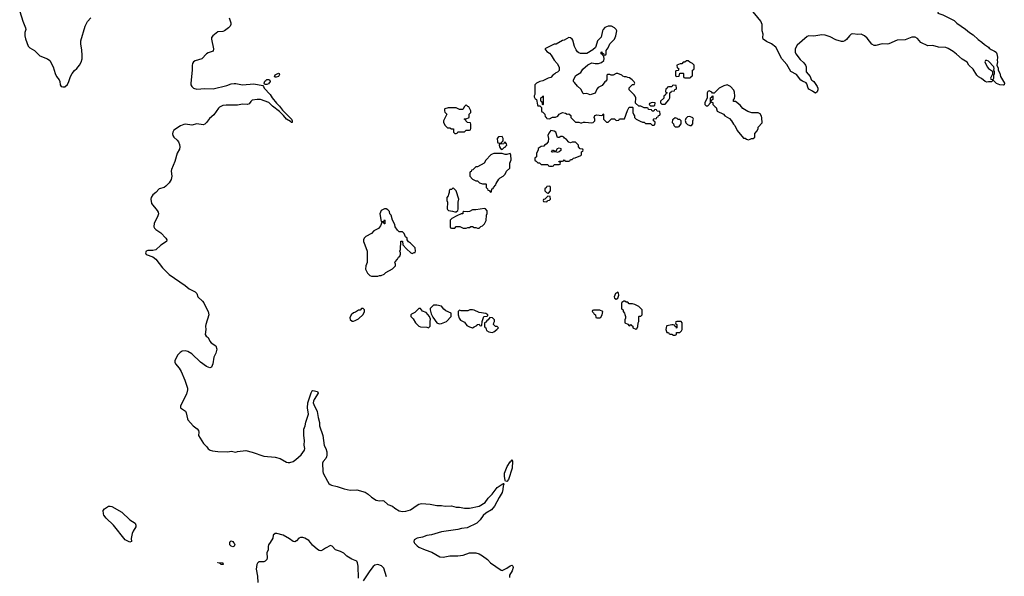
# Model space of a CAD drawing. Header units: inches. Extents: x 2386215 to 2556187, y 580866 to 760840.
# Tile 65 of 203: x 2438520 to 2450585, y 659584 to 666409. Entities that reach past the tile are written whole.
import ezdxf

# ---------------------------------------------------------------- set-up
doc = ezdxf.new("R2010")
doc.units = ezdxf.units.IN
doc.header["$MEASUREMENT"] = 0
for name, color, linetype in [('C4636', 7, 'Continuous'), ('C4645', 7, 'Continuous'), ('C4646', 7, 'Continuous'), ('C4656', 7, 'Continuous')]:
    doc.layers.add(name, color=color, linetype=linetype)

msp = doc.modelspace()

# ---------------------------------------------------------------- linework, layer by layer
at = {"layer": 'C4636', "color": 5, "elevation": 60}
msp.add_lwpolyline([(2438520, 666510), (2438558, 666390), (2438593, 666310), (2438595, 666290), (2438585, 666250), (2438582, 666210), (2438590, 666175), (2438625, 666085), (2438643, 666063), (2438700, 666030), (2438766, 665966), (2438862, 665930), (2438888, 665910), (2438930, 665830), (2438953, 665750), (2438970, 665711), (2439003, 665670), (2439011, 665650), (2439016, 665610), (2439030, 665591), (2439050, 665585), (2439073, 665587), (2439106, 665614), (2439124, 665650), (2439142, 665710), (2439162, 665750), (2439190, 665785), (2439222, 665810), (2439255, 665850), (2439273, 665887), (2439284, 665930), (2439284, 665970), (2439280, 666040), (2439269, 666110), (2439269, 666150), (2439324, 666330), (2439353, 666387), (2439390, 666431)], dxfattribs=at)
at = {"layer": 'C4636', "color": 5, "elevation": 40}
msp.add_lwpolyline([(2439870, 660003), (2439812, 660032), (2439669, 660210), (2439578, 660298), (2439553, 660333), (2439546, 660350), (2439543, 660390), (2439559, 660410), (2439610, 660442), (2439630, 660445), (2439650, 660440), (2439770, 660370), (2439870, 660276), (2439934, 660234), (2439943, 660210), (2439943, 660190), (2439910, 660139), (2439900, 660110), (2439888, 660048), (2439890, 660009)], close=True, dxfattribs=at)
at = {"layer": 'C4645', "color": 5}
for points, elevation in [([(2441139, 660000), (2441147, 659990), (2441155, 659970), (2441150, 659955), (2441130, 659946), (2441110, 659954), (2441094, 659970), (2441093, 659990), (2441097, 660000)], 40), ([(2441588, 660000), (2441568, 659970), (2441563, 659950), (2441564, 659910), (2441550, 659870), (2441554, 659810), (2441547, 659790), (2441530, 659771), (2441510, 659763), (2441450, 659761), (2441434, 659746), (2441427, 659730), (2441417, 659670), (2441433, 659587), (2441440, 659510)], 60), ([(2442670, 659563), (2442667, 659710), (2442660, 659750), (2442650, 659769), (2442590, 659793), (2442530, 659831), (2442490, 659866), (2442453, 659890), (2442390, 659910), (2442350, 659954), (2442330, 659960), (2442269, 659931), (2442230, 659903), (2442210, 659897), (2442190, 659901), (2442170, 659912), (2442107, 659967), (2442082, 660000)], 60), ([(2443354, 660000), (2443359, 659990), (2443390, 659957), (2443410, 659943), (2443487, 659907), (2443570, 659882), (2443670, 659821), (2443710, 659818), (2443790, 659833), (2443890, 659834), (2443955, 659845), (2444031, 659871), (2444110, 659873), (2444150, 659861), (2444190, 659836), (2444251, 659791), (2444291, 659750), (2444420, 659660), (2444430, 659657), (2444450, 659662), (2444490, 659684), (2444530, 659713), (2444550, 659719), (2444561, 659710), (2444566, 659690), (2444553, 659650), (2444523, 659597), (2444521, 659570)], 60), ([(2443016, 659576), (2442984, 659684), (2442952, 659712), (2442910, 659727), (2442870, 659722), (2442850, 659705), (2442810, 659653), (2442730, 659527)], 60)]:
    msp.add_lwpolyline(points, dxfattribs=dict(at, elevation=elevation))
at = {"layer": 'C4645', "color": 5, "elevation": 40}
msp.add_lwpolyline([(2441010, 659729), (2440986, 659730), (2440982, 659742), (2440946, 659750), (2440950, 659754), (2441010, 659751), (2441014, 659730)], close=True, dxfattribs=at)
at = {"layer": 'C4646', "color": 5}
for points, elevation in [([(2450000, 666958), (2449992, 666948), (2449970, 666873), (2449921, 666818), (2449905, 666790), (2449890, 666773), (2449860, 666760), (2449851, 666749), (2449851, 666731), (2449830, 666657), (2449788, 666570), (2449772, 666490), (2449783, 666483), (2449832, 666470), (2449970, 666398), (2450000, 666369)], 60), ([(2450000, 665985), (2449960, 666020), (2449897, 666057), (2449870, 666066), (2449778, 666070), (2449710, 666091), (2449649, 666090), (2449561, 666130), (2449519, 666179), (2449493, 666193), (2449450, 666193), (2449370, 666163), (2449270, 666156), (2449170, 666113), (2449150, 666110), (2449090, 666114), (2449010, 666093), (2448990, 666094), (2448960, 666110), (2448903, 666183), (2448870, 666210), (2448830, 666230), (2448790, 666228), (2448730, 666234), (2448710, 666230), (2448688, 666212), (2448650, 666166), (2448630, 666151), (2448610, 666141), (2448590, 666140), (2448522, 666162), (2448450, 666198), (2448390, 666217), (2448350, 666221), (2448250, 666207), (2448190, 666210), (2448170, 666201), (2448045, 666095), (2448024, 666050), (2448024, 666010), (2448030, 665990), (2448082, 665922), (2448130, 665879), (2448150, 665850), (2448157, 665830), (2448158, 665770), (2448205, 665710), (2448217, 665677), (2448226, 665666), (2448250, 665651), (2448291, 665590), (2448298, 665570), (2448298, 665550), (2448290, 665526), (2448270, 665508), (2448250, 665518), (2448234, 665534), (2448190, 665555), (2448181, 665570), (2448164, 665624), (2448155, 665635), (2448110, 665655), (2448090, 665669), (2448037, 665737), (2447970, 665773), (2447918, 665858), (2447860, 665930), (2447785, 666070), (2447732, 666112), (2447670, 666141), (2447630, 666169), (2447626, 666190), (2447630, 666230), (2447617, 666270), (2447616, 666350), (2447600, 666390), (2447470, 666548)], 60), ([(2441085, 666430), (2441108, 666370), (2441107, 666350), (2441099, 666330), (2441079, 666310), (2441028, 666272), (2441010, 666264), (2440950, 666258), (2440885, 666210), (2440872, 666190), (2440870, 666170), (2440895, 666050), (2440890, 666021), (2440830, 666001), (2440811, 665990), (2440750, 665930), (2440670, 665906), (2440650, 665890), (2440638, 665870), (2440633, 665847), (2440632, 665788), (2440616, 665630), (2440619, 665610), (2440630, 665590), (2440651, 665571), (2440690, 665557), (2440790, 665565), (2440890, 665562), (2441059, 665601), (2441110, 665622), (2441150, 665628), (2441170, 665628), (2441230, 665612), (2441250, 665610), (2441390, 665624), (2441500, 665600), (2441509, 665589), (2441514, 665570), (2441589, 665490), (2441612, 665452), (2441666, 665386), (2441704, 665350), (2441741, 665301), (2441850, 665190), (2441858, 665170), (2441858, 665150), (2441850, 665147), (2441839, 665159), (2441790, 665190), (2441754, 665234), (2441703, 665283), (2441616, 665350), (2441572, 665392), (2441470, 665431), (2441430, 665432), (2441370, 665421), (2441353, 665407), (2441330, 665378), (2441310, 665367), (2441250, 665374), (2441190, 665361), (2441050, 665360), (2441010, 665355), (2440970, 665335), (2440956, 665324), (2440898, 665242), (2440844, 665196), (2440810, 665147), (2440790, 665127), (2440770, 665121), (2440690, 665132), (2440630, 665116), (2440550, 665126), (2440530, 665123), (2440490, 665107), (2440410, 665055), (2440395, 665030), (2440393, 665010), (2440398, 664990), (2440410, 664969), (2440450, 664930), (2440465, 664910), (2440478, 664878), (2440483, 664850), (2440478, 664822), (2440450, 664770), (2440423, 664670), (2440380, 664570), (2440377, 664550), (2440383, 664490), (2440377, 664450), (2440353, 664407), (2440310, 664367), (2440289, 664351), (2440230, 664335), (2440188, 664290), (2440150, 664260), (2440131, 664230), (2440129, 664210), (2440136, 664156), (2440205, 664070), (2440216, 664050), (2440221, 664030), (2440207, 663990), (2440167, 663913), (2440165, 663870), (2440173, 663853), (2440190, 663835), (2440250, 663796), (2440310, 663730), (2440323, 663710), (2440321, 663690), (2440250, 663646), (2440190, 663587), (2440150, 663580), (2440090, 663578), (2440071, 663570), (2440062, 663550), (2440071, 663530), (2440150, 663503), (2440190, 663474), (2440268, 663368), (2440350, 663285), (2440549, 663149), (2440596, 663110), (2440670, 663070), (2440689, 663050), (2440704, 663010), (2440759, 662959), (2440776, 662936), (2440795, 662890), (2440830, 662830), (2440836, 662790), (2440800, 662670), (2440797, 662650), (2440800, 662610), (2440793, 662550), (2440804, 662530), (2440830, 662510), (2440849, 662469), (2440865, 662445), (2440922, 662410), (2440936, 662370), (2440922, 662318), (2440899, 662270), (2440887, 662190), (2440871, 662149), (2440850, 662142), (2440810, 662155), (2440735, 662210), (2440630, 662310), (2440579, 662339), (2440550, 662348), (2440510, 662344), (2440485, 662330), (2440459, 662301), (2440420, 662230), (2440421, 662210), (2440429, 662190), (2440474, 662134), (2440497, 662097), (2440542, 661990), (2440575, 661890), (2440575, 661870), (2440563, 661817), (2440490, 661673), (2440491, 661651), (2440551, 661610), (2440561, 661590), (2440575, 661515), (2440581, 661501), (2440646, 661430), (2440694, 661394), (2440713, 661373), (2440715, 661350), (2440711, 661310), (2440771, 661211), (2440813, 661170), (2440830, 661147), (2440856, 661130), (2440882, 661122), (2440946, 661114), (2441070, 661110), (2441110, 661117), (2441170, 661105), (2441190, 661116), (2441290, 661127), (2441370, 661108), (2441510, 661059), (2441650, 661045), (2441710, 661030), (2441790, 660985), (2441810, 660978), (2441830, 660978), (2441870, 660993), (2441904, 661016), (2441970, 661073), (2442008, 661130), (2442015, 661150), (2442005, 661190), (2442009, 661250), (2442002, 661310), (2442002, 661390), (2442017, 661430), (2442026, 661474), (2442057, 661570), (2442046, 661650), (2442051, 661709), (2442090, 661835), (2442102, 661858), (2442110, 661864), (2442170, 661850), (2442176, 661830), (2442127, 661753), (2442119, 661730), (2442118, 661710), (2442124, 661690), (2442166, 661606), (2442178, 661530), (2442194, 661470), (2442193, 661430), (2442235, 661310), (2442249, 661189), (2442271, 661150), (2442282, 661110), (2442284, 661070), (2442280, 661050), (2442270, 661030), (2442239, 660990), (2442230, 660970), (2442233, 660870), (2442239, 660850), (2442290, 660751), (2442310, 660721), (2442323, 660710), (2442341, 660701), (2442410, 660684), (2442495, 660655), (2442570, 660640), (2442650, 660643), (2442755, 660615), (2442792, 660592), (2442830, 660555), (2442890, 660519), (2442930, 660511), (2442970, 660514), (2442982, 660510), (2443030, 660464), (2443090, 660443), (2443118, 660418), (2443170, 660388), (2443210, 660378), (2443250, 660383), (2443310, 660398), (2443390, 660457), (2443412, 660468), (2443445, 660475), (2443550, 660470), (2443630, 660453), (2443690, 660452), (2443734, 660446), (2443810, 660450), (2443870, 660431), (2443910, 660431), (2443970, 660418), (2444030, 660421), (2444150, 660444), (2444224, 660490), (2444259, 660541), (2444311, 660590), (2444369, 660671), (2444430, 660713), (2444444, 660716), (2444450, 660725), (2444453, 660710), (2444445, 660695), (2444441, 660650), (2444431, 660610), (2444394, 660550), (2444337, 660443), (2444300, 660400), (2444230, 660358), (2444198, 660330), (2444164, 660276), (2444123, 660237), (2444002, 660178), (2443932, 660172), (2443890, 660159), (2443690, 660130), (2443566, 660094), (2443510, 660084), (2443456, 660064), (2443392, 660050), (2443354, 660030), (2443350, 660010), (2443354, 660000)], 60), ([(2442082, 660000), (2442063, 660023), (2442013, 660053), (2441990, 660060), (2441961, 660059), (2441942, 660050), (2441910, 660018), (2441892, 660008), (2441870, 660010), (2441825, 660045), (2441747, 660087), (2441670, 660109), (2441650, 660109), (2441625, 660090), (2441621, 660050), (2441588, 660000)], 60), ([(2441097, 660000), (2441101, 660010), (2441110, 660019), (2441130, 660010), (2441139, 660000)], 40)]:
    msp.add_lwpolyline(points, dxfattribs=dict(at, elevation=elevation))
for points, elevation in [([(2445770, 666329), (2445730, 666329), (2445688, 666312), (2445671, 666289), (2445663, 666270), (2445645, 666195), (2445602, 666150), (2445581, 666079), (2445574, 666066), (2445541, 666039), (2445470, 665995), (2445390, 665995), (2445370, 666003), (2445355, 666015), (2445338, 666038), (2445320, 666080), (2445297, 666157), (2445290, 666169), (2445268, 666188), (2445250, 666189), (2445190, 666159), (2445170, 666155), (2445094, 666110), (2445070, 666108), (2444954, 666050), (2444980, 666020), (2445010, 665998), (2445034, 665974), (2445070, 665911), (2445105, 665870), (2445132, 665828), (2445130, 665786), (2445110, 665766), (2445090, 665758), (2445077, 665743), (2445054, 665730), (2445030, 665698), (2444994, 665690), (2444930, 665658), (2444894, 665650), (2444854, 665630), (2444834, 665610), (2444834, 665490), (2444824, 665476), (2444824, 665464), (2444838, 665438), (2444854, 665430), (2444864, 665364), (2444870, 665354), (2444893, 665353), (2444913, 665333), (2444913, 665293), (2444918, 665278), (2444930, 665274), (2444954, 665250), (2444958, 665218), (2444973, 665213), (2444978, 665198), (2445010, 665194), (2445050, 665212), (2445087, 665213), (2445115, 665225), (2445130, 665252), (2445170, 665271), (2445210, 665262), (2445230, 665252), (2445250, 665254), (2445272, 665232), (2445274, 665210), (2445330, 665154), (2445370, 665154), (2445390, 665142), (2445410, 665142), (2445429, 665151), (2445450, 665152), (2445530, 665142), (2445546, 665150), (2445566, 665170), (2445566, 665190), (2445558, 665210), (2445567, 665233), (2445590, 665242), (2445650, 665234), (2445662, 665238), (2445670, 665254), (2445674, 665250), (2445674, 665190), (2445710, 665154), (2445730, 665154), (2445770, 665194), (2445810, 665192), (2445830, 665174), (2445862, 665178), (2445870, 665194), (2445930, 665194), (2445966, 665294), (2445990, 665334), (2446030, 665334), (2446034, 665330), (2446034, 665270), (2446044, 665244), (2446054, 665230), (2446054, 665210), (2446074, 665190), (2446124, 665164), (2446150, 665154), (2446170, 665154), (2446190, 665134), (2446250, 665134), (2446270, 665114), (2446290, 665114), (2446302, 665118), (2446306, 665150), (2446302, 665162), (2446286, 665170), (2446286, 665190), (2446290, 665194), (2446322, 665198), (2446327, 665213), (2446342, 665218), (2446347, 665233), (2446362, 665238), (2446366, 665250), (2446362, 665282), (2446330, 665286), (2446322, 665302), (2446310, 665306), (2446298, 665302), (2446290, 665286), (2446270, 665286), (2446262, 665302), (2446227, 665307), (2446222, 665322), (2446210, 665326), (2446170, 665326), (2446130, 665348), (2446108, 665348), (2446067, 665387), (2446069, 665450), (2446062, 665470), (2446050, 665488), (2445988, 665550), (2445990, 665574), (2446027, 665613), (2446050, 665614), (2446058, 665630), (2446050, 665646), (2446026, 665670), (2445994, 665694), (2445970, 665698), (2445950, 665708), (2445930, 665708), (2445910, 665718), (2445898, 665730), (2445850, 665749), (2445830, 665749), (2445790, 665728), (2445768, 665728), (2445750, 665738), (2445724, 665736), (2445714, 665730), (2445714, 665670), (2445704, 665656), (2445690, 665648), (2445657, 665603), (2445610, 665578), (2445590, 665558), (2445570, 665508), (2445510, 665488), (2445470, 665502), (2445430, 665498), (2445423, 665503), (2445396, 665556), (2445353, 665593), (2445320, 665640), (2445308, 665650), (2445308, 665670), (2445336, 665724), (2445397, 665763), (2445419, 665801), (2445483, 665857), (2445530, 665878), (2445570, 665872), (2445613, 665873), (2445650, 665885), (2445678, 665910), (2445682, 665930), (2445678, 665958), (2445666, 665970), (2445662, 665982), (2445646, 665990), (2445646, 666010), (2445653, 666013), (2445658, 665998), (2445673, 665993), (2445678, 665978), (2445690, 665974), (2445702, 665978), (2445706, 665990), (2445706, 666030), (2445730, 666062), (2445750, 666114), (2445809, 666171), (2445824, 666210), (2445835, 666270), (2445828, 666290), (2445808, 666310)], 80), ([(2446710, 665906), (2446690, 665906), (2446670, 665886), (2446650, 665886), (2446632, 665868), (2446613, 665867), (2446574, 665850), (2446578, 665818), (2446593, 665813), (2446594, 665790), (2446590, 665786), (2446558, 665782), (2446554, 665770), (2446554, 665730), (2446558, 665718), (2446570, 665714), (2446602, 665718), (2446607, 665753), (2446650, 665754), (2446654, 665750), (2446654, 665710), (2446658, 665698), (2446670, 665694), (2446730, 665694), (2446742, 665698), (2446747, 665713), (2446762, 665718), (2446766, 665730), (2446766, 665790), (2446782, 665798), (2446786, 665810), (2446786, 665850), (2446766, 665870), (2446730, 665886)], 80), ([(2441664, 665704), (2441645, 665705), (2441641, 665710), (2441650, 665733), (2441693, 665753), (2441701, 665750), (2441702, 665742), (2441701, 665730), (2441690, 665710)], 60), ([(2441550, 665613), (2441534, 665614), (2441519, 665619), (2441515, 665630), (2441525, 665655), (2441535, 665665), (2441550, 665674), (2441574, 665674), (2441587, 665667), (2441590, 665650), (2441570, 665624)], 60), ([(2446530, 665606), (2446518, 665602), (2446510, 665586), (2446470, 665586), (2446458, 665582), (2446453, 665567), (2446438, 665562), (2446434, 665530), (2446438, 665518), (2446454, 665510), (2446438, 665502), (2446433, 665487), (2446414, 665470), (2446413, 665447), (2446374, 665410), (2446374, 665390), (2446390, 665374), (2446430, 665374), (2446476, 665424), (2446486, 665450), (2446487, 665513), (2446502, 665518), (2446507, 665533), (2446542, 665538), (2446547, 665553), (2446562, 665558), (2446566, 665570), (2446562, 665602)], 80), ([(2447190, 665608), (2447150, 665598), (2447090, 665568), (2447030, 665506), (2447010, 665506), (2447000, 665520), (2446970, 665538), (2446954, 665530), (2446942, 665510), (2446942, 665450), (2446914, 665390), (2446914, 665370), (2446930, 665354), (2446950, 665354), (2446986, 665390), (2446986, 665450), (2447002, 665458), (2447006, 665470), (2447013, 665473), (2447012, 665428), (2446998, 665422), (2446994, 665410), (2446998, 665398), (2447012, 665392), (2447014, 665370), (2447040, 665340), (2447054, 665330), (2447065, 665285), (2447142, 665250), (2447162, 665230), (2447217, 665197), (2447242, 665170), (2447266, 665126), (2447282, 665110), (2447312, 665050), (2447390, 664954), (2447410, 664954), (2447424, 664944), (2447450, 664934), (2447470, 664942), (2447488, 664952), (2447507, 664953), (2447526, 664970), (2447528, 665012), (2447556, 665044), (2447567, 665073), (2447568, 665092), (2447616, 665144), (2447615, 665205), (2447610, 665226), (2447595, 665255), (2447570, 665268), (2447492, 665268), (2447442, 665282), (2447381, 665321), (2447350, 665359), (2447290, 665406), (2447267, 665407), (2447267, 665427), (2447278, 665442), (2447282, 665470), (2447278, 665518), (2447270, 665546), (2447230, 665588)], 80), ([(2443990, 665366), (2443970, 665346), (2443950, 665308), (2443909, 665309), (2443870, 665328), (2443770, 665328), (2443730, 665315), (2443726, 665310), (2443725, 665290), (2443730, 665274), (2443754, 665250), (2443712, 665170), (2443712, 665150), (2443732, 665112), (2443764, 665084), (2443790, 665082), (2443810, 665072), (2443834, 665070), (2443834, 665030), (2443850, 665014), (2443870, 665014), (2443882, 665018), (2443890, 665034), (2443970, 665034), (2443990, 665054), (2444030, 665054), (2444042, 665058), (2444047, 665073), (2444047, 665127), (2444042, 665142), (2444008, 665148), (2443986, 665170), (2443982, 665182), (2443966, 665190), (2443970, 665194), (2443990, 665194), (2444026, 665210), (2444028, 665252), (2444046, 665270), (2444046, 665290), (2444022, 665342), (2444010, 665346)], 80), ([(2444930, 665366), (2444926, 665370), (2444922, 665402), (2444906, 665410), (2444906, 665450), (2444922, 665458), (2444930, 665474), (2444934, 665470), (2444934, 665370)], 80), ([(2446270, 665395), (2446238, 665382), (2446234, 665370), (2446250, 665354), (2446290, 665354), (2446302, 665358), (2446306, 665390)], 80), ([(2446550, 665206), (2446533, 665187), (2446518, 665182), (2446514, 665150), (2446533, 665133), (2446534, 665110), (2446550, 665094), (2446590, 665094), (2446602, 665098), (2446607, 665113), (2446626, 665130), (2446626, 665170), (2446610, 665186), (2446590, 665186), (2446576, 665196)], 80), ([(2446730, 665222), (2446703, 665217), (2446681, 665199), (2446673, 665173), (2446684, 665144), (2446704, 665124), (2446730, 665112), (2446750, 665112), (2446768, 665130), (2446768, 665168), (2446775, 665190), (2446770, 665206)], 80), ([(2445030, 665048), (2445002, 665018), (2444992, 664990), (2445001, 664950), (2444996, 664910), (2444970, 664882), (2444952, 664870), (2444944, 664856), (2444910, 664853), (2444874, 664830), (2444872, 664810), (2444852, 664770), (2444852, 664728), (2444834, 664710), (2444834, 664690), (2444838, 664678), (2444850, 664674), (2444870, 664654), (2444890, 664654), (2444910, 664634), (2444990, 664634), (2444998, 664618), (2445010, 664614), (2445050, 664614), (2445062, 664618), (2445070, 664634), (2445130, 664634), (2445142, 664638), (2445146, 664650), (2445142, 664662), (2445127, 664667), (2445130, 664674), (2445170, 664674), (2445182, 664678), (2445190, 664692), (2445198, 664678), (2445210, 664674), (2445250, 664674), (2445262, 664678), (2445270, 664694), (2445290, 664694), (2445308, 664712), (2445327, 664713), (2445396, 664744), (2445406, 664750), (2445406, 664790), (2445422, 664798), (2445426, 664810), (2445422, 664822), (2445387, 664827), (2445366, 664850), (2445366, 664870), (2445330, 664906), (2445290, 664906), (2445270, 664898), (2445250, 664908), (2445220, 664940), (2445196, 664956), (2445186, 664970), (2445170, 664978), (2445150, 664978), (2445130, 664966), (2445110, 664966), (2445088, 665030), (2445070, 665042)], 80), ([(2444430, 664978), (2444386, 664974), (2444372, 664950), (2444373, 664913), (2444378, 664898), (2444410, 664894), (2444422, 664898), (2444426, 664910), (2444442, 664918), (2444446, 664930), (2444446, 664950)], 80), ([(2444470, 664906), (2444458, 664902), (2444452, 664888), (2444398, 664882), (2444394, 664870), (2444398, 664850), (2444411, 664831), (2444430, 664818), (2444457, 664843), (2444473, 664850), (2444478, 664862), (2444488, 664870), (2444487, 664887)], 80), ([(2444430, 664768), (2444330, 664766), (2444310, 664758), (2444294, 664750), (2444230, 664686), (2444211, 664649), (2444130, 664606), (2444110, 664606), (2444073, 664567), (2444058, 664562), (2444053, 664547), (2444038, 664542), (2444034, 664530), (2444034, 664490), (2444070, 664452), (2444110, 664432), (2444130, 664432), (2444154, 664410), (2444190, 664394), (2444230, 664394), (2444234, 664390), (2444234, 664350), (2444253, 664333), (2444258, 664318), (2444273, 664313), (2444290, 664294), (2444302, 664298), (2444307, 664333), (2444322, 664338), (2444327, 664353), (2444356, 664384), (2444360, 664400), (2444390, 664454), (2444406, 664470), (2444446, 664490), (2444470, 664514), (2444486, 664550), (2444526, 664590), (2444526, 664650), (2444542, 664690), (2444538, 664750), (2444530, 664766), (2444490, 664755), (2444470, 664755)], 80), ([(2445110, 664782), (2445090, 664788), (2445050, 664784), (2445038, 664790), (2445050, 664811), (2445090, 664794), (2445109, 664830), (2445130, 664836), (2445151, 664830), (2445150, 664806), (2445130, 664788)], 80), ([(2443830, 664346), (2443812, 664328), (2443790, 664326), (2443782, 664310), (2443782, 664290), (2443773, 664267), (2443772, 664248), (2443754, 664230), (2443752, 664190), (2443762, 664170), (2443758, 664090), (2443761, 664081), (2443774, 664070), (2443822, 664062), (2443850, 664051), (2443870, 664051), (2443889, 664070), (2443894, 664086), (2443894, 664170), (2443899, 664210), (2443868, 664310)], 80), ([(2445010, 664366), (2444978, 664362), (2444973, 664347), (2444958, 664342), (2444954, 664330), (2444954, 664310), (2444974, 664290), (2444990, 664282), (2444998, 664282), (2445026, 664310), (2445026, 664350), (2445022, 664362)], 80), ([(2444990, 664246), (2444953, 664207), (2444938, 664202), (2444934, 664190), (2444938, 664178), (2444970, 664174), (2444982, 664178), (2444987, 664193), (2445010, 664194), (2445026, 664210), (2445022, 664242)], 80), ([(2443010, 664088), (2442990, 664088), (2442950, 664068), (2442931, 664030), (2442950, 663934), (2442982, 663938), (2442990, 663954), (2442994, 663950), (2442993, 663907), (2442987, 663907), (2442982, 663922), (2442970, 663926), (2442958, 663922), (2442940, 663880), (2442918, 663850), (2442860, 663820), (2442830, 663789), (2442762, 663750), (2442742, 663730), (2442731, 663710), (2442731, 663690), (2442751, 663650), (2442776, 663570), (2442778, 663430), (2442761, 663390), (2442758, 663350), (2442782, 663302), (2442810, 663272), (2442830, 663262), (2442910, 663262), (2442930, 663272), (2442950, 663272), (2442986, 663290), (2443006, 663310), (2443090, 663352), (2443126, 663390), (2443126, 663410), (2443118, 663430), (2443120, 663440), (2443150, 663474), (2443163, 663497), (2443178, 663510), (2443187, 663533), (2443188, 663550), (2443178, 663570), (2443188, 663590), (2443190, 663694), (2443210, 663694), (2443214, 663650), (2443260, 663600), (2443314, 663550), (2443330, 663542), (2443354, 663554), (2443366, 663554), (2443368, 663570), (2443366, 663610), (2443310, 663668), (2443283, 663683), (2443268, 663710), (2443266, 663730), (2443248, 663748), (2443230, 663786), (2443210, 663806), (2443170, 663806), (2443150, 663828), (2443122, 663870), (2443116, 663896), (2443089, 663949), (2443073, 664010), (2443057, 664030), (2443050, 664058), (2443030, 664078)], 80), ([(2444215, 664095), (2444110, 664077), (2444070, 664077), (2444030, 664056), (2444010, 664052), (2443964, 664056), (2443952, 664050), (2443951, 664029), (2443930, 664028), (2443877, 664003), (2443814, 663970), (2443794, 663950), (2443794, 663870), (2443798, 663858), (2443810, 663854), (2443850, 663854), (2443870, 663874), (2443912, 663872), (2443953, 663853), (2443990, 663852), (2444010, 663862), (2444030, 663862), (2444050, 663872), (2444070, 663872), (2444090, 663862), (2444110, 663862), (2444130, 663854), (2444150, 663854), (2444170, 663874), (2444190, 663882), (2444215, 663905), (2444235, 663945), (2444238, 664010), (2444247, 664033), (2444247, 664067), (2444228, 664088)], 80), ([(2445850, 663066), (2445822, 663050), (2445805, 663010), (2445810, 662994), (2445830, 662982), (2445850, 662994), (2445862, 663030), (2445856, 663056)], 80), ([(2445936, 662956), (2445924, 662956), (2445898, 662942), (2445894, 662930), (2445894, 662870), (2445898, 662858), (2445914, 662850), (2445914, 662830), (2445932, 662812), (2445933, 662793), (2445942, 662770), (2445942, 662750), (2445934, 662730), (2445934, 662690), (2445970, 662674), (2445990, 662654), (2446002, 662658), (2446006, 662670), (2446013, 662673), (2446018, 662658), (2446034, 662650), (2446034, 662630), (2446070, 662614), (2446082, 662618), (2446095, 662645), (2446098, 662690), (2446106, 662710), (2446106, 662770), (2446110, 662774), (2446130, 662774), (2446146, 662790), (2446146, 662850), (2446106, 662890), (2446056, 662916), (2446030, 662926), (2445990, 662926), (2445970, 662946), (2445950, 662946)], 80), ([(2442730, 662866), (2442710, 662866), (2442693, 662847), (2442670, 662846), (2442636, 662824), (2442610, 662815), (2442582, 662790), (2442565, 662755), (2442570, 662734), (2442593, 662713), (2442610, 662712), (2442630, 662722), (2442670, 662742), (2442730, 662794), (2442746, 662830), (2442746, 662850)], 80), ([(2443410, 662868), (2443360, 662820), (2443320, 662800), (2443312, 662790), (2443312, 662770), (2443340, 662740), (2443371, 662690), (2443410, 662651), (2443430, 662641), (2443510, 662638), (2443530, 662632), (2443548, 662652), (2443549, 662709), (2443555, 662735), (2443542, 662770), (2443499, 662819), (2443455, 662835), (2443430, 662866)], 80), ([(2443630, 662909), (2443590, 662908), (2443551, 662869), (2443551, 662850), (2443563, 662803), (2443582, 662762), (2443630, 662692), (2443660, 662680), (2443690, 662682), (2443748, 662710), (2443806, 662770), (2443806, 662810), (2443740, 662840), (2443718, 662858), (2443690, 662898)], 80), ([(2444070, 662853), (2444034, 662850), (2444010, 662838), (2443930, 662838), (2443910, 662846), (2443894, 662830), (2443894, 662790), (2443907, 662747), (2443923, 662723), (2443970, 662698), (2444001, 662661), (2444030, 662643), (2444070, 662631), (2444090, 662642), (2444122, 662658), (2444126, 662670), (2444133, 662673), (2444150, 662674), (2444158, 662658), (2444170, 662654), (2444182, 662658), (2444187, 662707), (2444208, 662770), (2444247, 662773), (2444258, 662782), (2444258, 662790), (2444230, 662808), (2444150, 662818), (2444090, 662849)], 80), ([(2445630, 662849), (2445550, 662846), (2445538, 662842), (2445534, 662830), (2445553, 662813), (2445558, 662798), (2445574, 662790), (2445578, 662758), (2445593, 662753), (2445630, 662752), (2445640, 662760), (2445658, 662790), (2445666, 662830)], 80), ([(2444282, 662758), (2444262, 662730), (2444243, 662717), (2444230, 662698), (2444214, 662690), (2444214, 662650), (2444218, 662638), (2444232, 662632), (2444238, 662598), (2444270, 662581), (2444308, 662572), (2444330, 662581), (2444368, 662610), (2444386, 662630), (2444370, 662646), (2444350, 662646), (2444326, 662670), (2444328, 662692), (2444338, 662710), (2444338, 662730), (2444313, 662753)], 80), ([(2446627, 662707), (2446573, 662707), (2446558, 662702), (2446554, 662690), (2446558, 662678), (2446574, 662670), (2446574, 662630), (2446570, 662626), (2446562, 662642), (2446546, 662650), (2446542, 662662), (2446527, 662667), (2446510, 662668), (2446450, 662655), (2446446, 662650), (2446438, 662610), (2446450, 662574), (2446470, 662574), (2446478, 662558), (2446490, 662554), (2446510, 662554), (2446530, 662542), (2446550, 662542), (2446566, 662550), (2446567, 662573), (2446610, 662574), (2446630, 662594), (2446638, 662610), (2446638, 662690)], 80), ([(2444490, 660748), (2444472, 660752), (2444470, 660758), (2444461, 660810), (2444460, 660850), (2444494, 660930), (2444530, 660986), (2444543, 660997), (2444550, 661018), (2444557, 660997), (2444556, 660910), (2444510, 660770)], 60)]:
    msp.add_lwpolyline(points, close=True, dxfattribs=dict(at, elevation=elevation))
at = {"layer": 'C4656', "color": 5, "elevation": 60}
msp.add_lwpolyline([(2450000, 666369), (2450004, 666364), (2450110, 666291), (2450158, 666250), (2450203, 666223), (2450264, 666164), (2450310, 666135), (2450343, 666103), (2450390, 666071), (2450399, 666059), (2450422, 666042), (2450464, 666024), (2450485, 666010), (2450495, 665990), (2450501, 665950), (2450498, 665910), (2450502, 665890), (2450492, 665850), (2450510, 665814), (2450511, 665790), (2450531, 665751), (2450536, 665710), (2450585, 665630), (2450582, 665610), (2450570, 665604), (2450528, 665608), (2450490, 665628), (2450450, 665666), (2450438, 665662), (2450430, 665648), (2450390, 665648), (2450370, 665642), (2450350, 665649), (2450306, 665686), (2450270, 665707), (2450247, 665730), (2450202, 665802), (2450150, 665850), (2450129, 665888), (2450070, 665925), (2450000, 665985)], dxfattribs=at)
msp.add_lwpolyline([(2450370, 665908), (2450353, 665907), (2450346, 665890), (2450376, 665830), (2450391, 665810), (2450438, 665778), (2450442, 665770), (2450440, 665740), (2450414, 665690), (2450418, 665678), (2450450, 665674), (2450458, 665690), (2450458, 665730), (2450466, 665750), (2450466, 665770), (2450458, 665790), (2450462, 665810), (2450458, 665830), (2450390, 665898)], close=True, dxfattribs=at)

doc.saveas('drawing.dxf')
